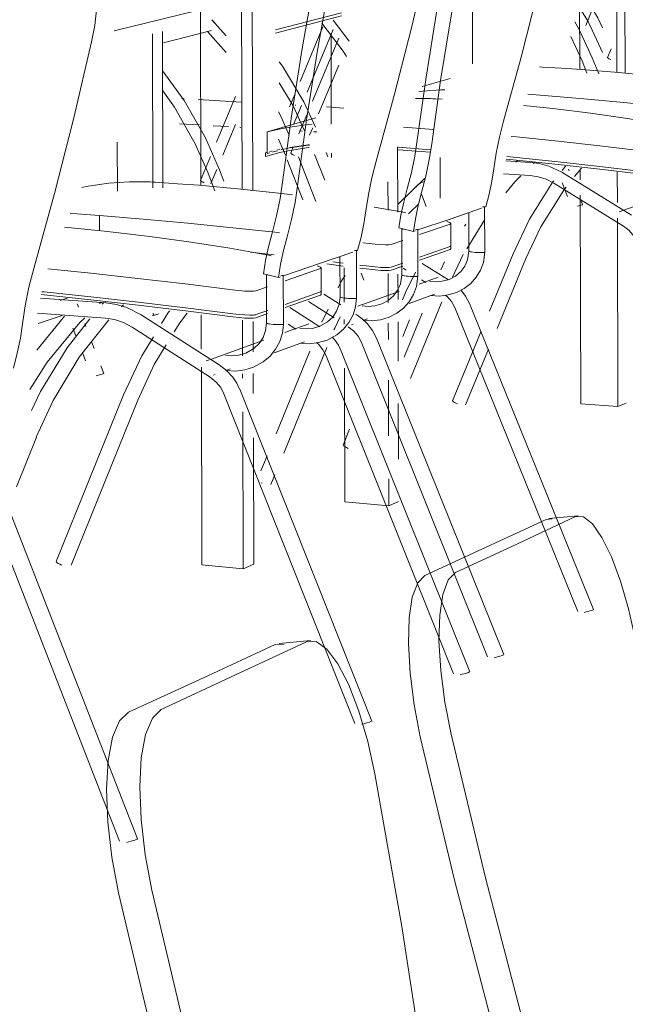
# Model space of a CAD drawing. Header units: metres. Extents: x -32 to 90, y -28 to 32.
# Tile 115 of 148: x 90.08209 to 90.08421, y 1.77109 to 1.77453. Entities that reach past the tile are written whole.
import ezdxf

# ---------------------------------------------------------------- set-up
doc = ezdxf.new("R2010")
doc.units = ezdxf.units.M
doc.layers.add('ARQ-IND-SIMB', color=250, linetype='Continuous', lineweight=9)
doc.layers.add('I-FURN', color=30, linetype='Continuous', lineweight=18)

msp = doc.modelspace()

# ---------------------------------------------------------------- linework, layer by layer
at = {"layer": 'ARQ-IND-SIMB'}
for p, q in [((90.0826649, 1.7742553), (90.0826566, 1.7742558)), ((90.0828646, 1.7742437), (90.0827139, 1.7742525)), ((90.0830553, 1.7742326), (90.083052, 1.7742328)), ((90.0832222, 1.7742228), (90.0831619, 1.7742264)), ((90.0827182, 1.7741639), (90.0826489, 1.7741681)), ((90.0828201, 1.7741578), (90.0827665, 1.774161)), ((90.0828623, 1.7741553), (90.0828596, 1.7741555)), ((90.0830785, 1.7741423), (90.083068, 1.7741429)), ((90.0831283, 1.7741393), (90.0831168, 1.77414))]:
    msp.add_line(p, q, dxfattribs=at)
at = {"layer": 'I-FURN', "lineweight": 9}
for p, q in [((90.0841743, 1.7750762), (90.0841765, 1.7743472)), ((90.084203, 1.7750829), (90.0842052, 1.7743444)), ((90.0840468, 1.7743574), (90.0840452, 1.7748913)), ((90.0829019, 1.7747824), (90.0829042, 1.7739342)), ((90.0828647, 1.7747738), (90.082867, 1.7739386)), ((90.0836714, 1.7747075), (90.0836723, 1.7743774)), ((90.0828332, 1.7745942), (90.0824204, 1.7744923)), ((90.082723, 1.7739517), (90.0827214, 1.7745641)), ((90.0829839, 1.7744961), (90.0832139, 1.7745558)), ((90.0829839, 1.7744844), (90.0832139, 1.7745444)), ((90.084087, 1.7745572), (90.0840673, 1.7745108)), ((90.0827611, 1.7745313), (90.0828116, 1.7744755)), ((90.0830696, 1.7743155), (90.0831492, 1.7745069)), ((90.0832411, 1.7744569), (90.0831854, 1.7745299)), ((90.0825543, 1.7744817), (90.0825558, 1.773944)), ((90.0825887, 1.7744904), (90.0825902, 1.7739435)), ((90.0827601, 1.7744935), (90.0825928, 1.7744509)), ((90.082746, 1.7744897), (90.0828119, 1.7744167)), ((90.0831852, 1.7744967), (90.0830942, 1.7742783)), ((90.0831787, 1.7741665), (90.0831778, 1.7744826)), ((90.0840159, 1.7744727), (90.0840546, 1.7743873)), ((90.0831128, 1.7742468), (90.0832047, 1.7744671)), ((90.0841433, 1.7743988), (90.0841564, 1.7744297)), ((90.0832052, 1.7743728), (90.0831343, 1.7742026)), ((90.0840716, 1.7743449), (90.0840546, 1.7743873)), ((90.0840905, 1.7743977), (90.0841127, 1.7743423)), ((90.0839064, 1.7743662), (90.0839148, 1.7743658)), ((90.0835937, 1.7743261), (90.0834965, 1.7742976)), ((90.0830329, 1.7742274), (90.0830519, 1.7742729)), ((90.0827775, 1.774104), (90.0828435, 1.7742633)), ((90.0830749, 1.7742319), (90.0830472, 1.7741654)), ((90.083525, 1.7742555), (90.0834731, 1.774256)), ((90.0835422, 1.7742547), (90.0835658, 1.7742534)), ((90.0830655, 1.7741331), (90.083093, 1.7741991)), ((90.0828438, 1.7741655), (90.0827995, 1.7740586)), ((90.0831244, 1.7741888), (90.0829547, 1.7741392)), ((90.0829549, 1.7740637), (90.0829547, 1.7741392)), ((90.083114, 1.7741541), (90.083103, 1.7741276)), ((90.0834312, 1.7741557), (90.0835359, 1.7741477)), ((90.0824315, 1.7739323), (90.0824311, 1.7741031)), ((90.0829941, 1.7741144), (90.0830118, 1.7740743)), ((90.0830337, 1.7740854), (90.0830984, 1.774094)), ((90.0830986, 1.774094), (90.0831022, 1.7740943)), ((90.0829553, 1.7740688), (90.0829483, 1.7740667)), ((90.0829483, 1.7740667), (90.0829542, 1.7740683)), ((90.0829483, 1.7740532), (90.0829483, 1.7740667)), ((90.0829636, 1.7740664), (90.0829549, 1.7740637)), ((90.0829908, 1.7740772), (90.0829989, 1.7740789)), ((90.0830338, 1.7740832), (90.0830027, 1.7740766)), ((90.0830183, 1.7740577), (90.0830118, 1.7740743)), ((90.0830371, 1.774065), (90.0830447, 1.7740834)), ((90.0831556, 1.7739707), (90.0831202, 1.774061)), ((90.0831613, 1.7740671), (90.0831671, 1.7740521)), ((90.083179, 1.7740497), (90.083179, 1.7740651)), ((90.0834102, 1.7740876), (90.0834108, 1.7738595)), ((90.0834127, 1.7740857), (90.0835253, 1.7740771)), ((90.0835253, 1.7740771), (90.0834127, 1.7740857)), ((90.0835238, 1.7740682), (90.0834127, 1.7740767)), ((90.0827218, 1.7739698), (90.0827567, 1.7740538)), ((90.0830792, 1.7739019), (90.0830246, 1.7740416)), ((90.0830643, 1.774052), (90.0831252, 1.7738963)), ((90.0835595, 1.7739074), (90.0835591, 1.7740501)), ((90.0837879, 1.7740382), (90.0838739, 1.7740329)), ((90.0837914, 1.7740535), (90.0838255, 1.7740502)), ((90.0838229, 1.7740331), (90.0838289, 1.7740389)), ((90.0838881, 1.7740322), (90.0838851, 1.7740292)), ((90.0839715, 1.774035), (90.0839712, 1.774035)), ((90.0827724, 1.7739334), (90.0827484, 1.7739952)), ((90.0827783, 1.7740076), (90.0827582, 1.7739591)), ((90.0827885, 1.7740069), (90.0828037, 1.7739677)), ((90.0838729, 1.7739868), (90.0837804, 1.7739925)), ((90.0839835, 1.7739982), (90.0842268, 1.7738487)), ((90.0839973, 1.7740192), (90.0839854, 1.7740045)), ((90.084007, 1.7740092), (90.0840095, 1.7740029)), ((90.0840525, 1.774013), (90.0840283, 1.773983)), ((90.084048, 1.7739723), (90.0840479, 1.7740035)), ((90.0841171, 1.7740188), (90.0842629, 1.7740014)), ((90.0841776, 1.7739984), (90.0841779, 1.7738925)), ((90.0833765, 1.7739653), (90.0833768, 1.7738656)), ((90.0834127, 1.7738875), (90.0835048, 1.7739762)), ((90.0834877, 1.7739608), (90.083501, 1.7739651)), ((90.0841993, 1.7738106), (90.0839562, 1.7739602)), ((90.0840043, 1.7739134), (90.0839853, 1.7739611)), ((90.0823296, 1.77395), (90.0823068, 1.7739457)), ((90.0834934, 1.7739223), (90.0835104, 1.7738792)), ((90.0841847, 1.7738605), (90.0843574, 1.7739227)), ((90.0840503, 1.7731896), (90.0840481, 1.7739178)), ((90.0840512, 1.7738985), (90.0840564, 1.7738853)), ((90.0835934, 1.773835), (90.0837033, 1.7738725)), ((90.0836597, 1.7737224), (90.0836593, 1.7738559)), ((90.0837138, 1.7738781), (90.0837146, 1.7738787)), ((90.0837144, 1.7738786), (90.0837149, 1.7737192)), ((90.0837148, 1.7738765), (90.0837181, 1.7738776)), ((90.0840567, 1.7738852), (90.0840562, 1.773885)), ((90.0823688, 1.7737933), (90.0823686, 1.773847)), ((90.0834813, 1.7737967), (90.0835934, 1.773835)), ((90.0834873, 1.7737808), (90.0835939, 1.7738174)), ((90.0835959, 1.7738193), (90.0835962, 1.7737411)), ((90.0836487, 1.7738173), (90.0836444, 1.7738104)), ((90.0837153, 1.7738332), (90.0836523, 1.7737312)), ((90.0841781, 1.7738382), (90.08418, 1.7731796)), ((90.0834656, 1.7737914), (90.0834151, 1.7738038)), ((90.0834251, 1.7736391), (90.0834246, 1.7738015)), ((90.0834656, 1.7737914), (90.0834711, 1.7737933)), ((90.0834803, 1.7737984), (90.0834811, 1.773799)), ((90.0834809, 1.773799), (90.0834814, 1.7736357)), ((90.0832892, 1.7737523), (90.0833107, 1.7737496)), ((90.0833876, 1.7737466), (90.083428, 1.7737604)), ((90.0828968, 1.773719), (90.0829791, 1.7737099)), ((90.0831343, 1.7736782), (90.0832544, 1.7737192)), ((90.0832657, 1.7737251), (90.0832665, 1.7737258)), ((90.0832663, 1.7737257), (90.0832668, 1.7735591)), ((90.0832667, 1.7737235), (90.0832706, 1.7737248)), ((90.0834868, 1.7737018), (90.0835941, 1.7737395)), ((90.0835942, 1.7737291), (90.0834873, 1.7736915)), ((90.0835941, 1.7737395), (90.0835965, 1.7737416)), ((90.0835965, 1.7737413), (90.0835941, 1.7737391)), ((90.0835965, 1.7737313), (90.0835942, 1.7737291)), ((90.0835962, 1.7737414), (90.0835962, 1.7737311)), ((90.0836685, 1.7737199), (90.083664, 1.7737207)), ((90.0836744, 1.7737191), (90.0836685, 1.7737199)), ((90.0836954, 1.7737177), (90.0836883, 1.773718)), ((90.083702, 1.7737176), (90.0836954, 1.7737177)), ((90.0837076, 1.7737178), (90.083702, 1.7737176)), ((90.083715, 1.7737191), (90.0837143, 1.7737186)), ((90.083715, 1.7737192), (90.083715, 1.7737191)), ((90.0837314, 1.7735136), (90.083814, 1.7737138)), ((90.0831844, 1.7736858), (90.0832205, 1.7736813)), ((90.0832094, 1.7735625), (90.083209, 1.7737021)), ((90.0833878, 1.7736671), (90.0834286, 1.7736814)), ((90.0834963, 1.7736802), (90.0835879, 1.7736228)), ((90.0835743, 1.7736851), (90.0835614, 1.773658)), ((90.0836396, 1.7737107), (90.0836025, 1.7736319)), ((90.0838583, 1.7736969), (90.0837576, 1.7734529)), ((90.0830114, 1.7736363), (90.0831343, 1.7736782)), ((90.0830174, 1.7736195), (90.0831406, 1.7736618)), ((90.0831429, 1.773664), (90.0831432, 1.7735822)), ((90.0832205, 1.7736709), (90.0831636, 1.773678)), ((90.0832238, 1.7735447), (90.0832234, 1.7736641)), ((90.0832779, 1.7736742), (90.0833109, 1.77367)), ((90.083311, 1.7736595), (90.083278, 1.7736637)), ((90.0832925, 1.7736217), (90.0832828, 1.7736463)), ((90.0833109, 1.77367), (90.083332, 1.7736676)), ((90.083332, 1.7736676), (90.0833513, 1.773666)), ((90.0833801, 1.7736653), (90.0833677, 1.773665)), ((90.0833774, 1.7736452), (90.0833777, 1.7735419)), ((90.0833878, 1.7736667), (90.0833801, 1.7736653)), ((90.0834285, 1.7736708), (90.0833879, 1.7736565)), ((90.0834404, 1.7736564), (90.0834293, 1.7736634)), ((90.0834382, 1.7735779), (90.0834728, 1.7736494)), ((90.0829421, 1.7736437), (90.0829944, 1.7736305)), ((90.0829528, 1.7734713), (90.0829523, 1.7736411)), ((90.0829944, 1.7736305), (90.0830005, 1.7736325)), ((90.0830102, 1.7736379), (90.0830111, 1.7736386)), ((90.0830109, 1.7736386), (90.0830114, 1.7734678)), ((90.0834114, 1.7736428), (90.0834117, 1.7735542)), ((90.0834614, 1.7736342), (90.0834541, 1.7736345)), ((90.0834681, 1.7736341), (90.0834614, 1.7736342)), ((90.0834738, 1.7736342), (90.0834681, 1.7736341)), ((90.0834816, 1.7736357), (90.0834808, 1.7736351)), ((90.0834816, 1.7736358), (90.0834816, 1.7736357)), ((90.0834859, 1.7736077), (90.0835519, 1.7736315)), ((90.0835088, 1.7736135), (90.0834938, 1.7736229)), ((90.0821759, 1.7735802), (90.0821673, 1.7735811)), ((90.0821673, 1.773581), (90.0821759, 1.7735802)), ((90.082176, 1.7735802), (90.0823391, 1.7735632)), ((90.0822414, 1.7735735), (90.082176, 1.7735802)), ((90.082915, 1.7735843), (90.0829558, 1.7735984)), ((90.0830173, 1.773537), (90.0831408, 1.7735803)), ((90.0831408, 1.7735803), (90.0831435, 1.7735827)), ((90.0831435, 1.7735823), (90.0831408, 1.7735799)), ((90.0831431, 1.7735826), (90.0831432, 1.7735718)), ((90.0832712, 1.7735303), (90.0834152, 1.7735822)), ((90.0834277, 1.7735523), (90.0834382, 1.7735779)), ((90.0821623, 1.7735587), (90.0823917, 1.773542)), ((90.0822311, 1.7735508), (90.0822561, 1.7735589)), ((90.0823391, 1.7735632), (90.0825036, 1.7735448)), ((90.0823687, 1.7735394), (90.0823732, 1.7735438)), ((90.082384, 1.7735435), (90.0823779, 1.7735374)), ((90.0831408, 1.7735695), (90.0830174, 1.7735261)), ((90.0831884, 1.7734897), (90.0830985, 1.7735467)), ((90.0831435, 1.7735719), (90.0831408, 1.7735695)), ((90.0831531, 1.7735729), (90.083212, 1.7735357)), ((90.0832462, 1.7735574), (90.0832388, 1.7735577)), ((90.0832531, 1.7735573), (90.0832462, 1.7735574)), ((90.083259, 1.7735575), (90.0832531, 1.7735573)), ((90.083267, 1.7735591), (90.0832661, 1.7735584)), ((90.0835395, 1.7735723), (90.083451, 1.7735399)), ((90.0835651, 1.7735459), (90.083455, 1.7732782)), ((90.0822905, 1.7735392), (90.0822952, 1.773527)), ((90.082453, 1.7735357), (90.0824459, 1.7735286)), ((90.0826688, 1.773525), (90.0828343, 1.773504)), ((90.0829152, 1.7735011), (90.0829564, 1.7735156)), ((90.0830335, 1.7735257), (90.0831387, 1.7734589)), ((90.0831451, 1.7734746), (90.0831673, 1.7735207)), ((90.0840396, 1.7724635), (90.08361, 1.7735254)), ((90.0836613, 1.7735403), (90.0840945, 1.7724708)), ((90.0821497, 1.7733766), (90.0822471, 1.7734956)), ((90.0823901, 1.7734888), (90.0821522, 1.7735063)), ((90.0822389, 1.7734976), (90.0821546, 1.7734697)), ((90.0825147, 1.7735008), (90.0827875, 1.7733257)), ((90.082557, 1.7734978), (90.0825543, 1.773498)), ((90.0825569, 1.7735067), (90.082557, 1.7734978)), ((90.0825763, 1.7735044), (90.082557, 1.7734978)), ((90.0827246, 1.7733817), (90.0827242, 1.7735001)), ((90.0828343, 1.773504), (90.0828563, 1.7735015)), ((90.0828683, 1.7734818), (90.0828686, 1.7733571)), ((90.0829069, 1.7734992), (90.0828938, 1.7734988)), ((90.0829055, 1.7734773), (90.0829058, 1.7733706)), ((90.0829152, 1.7735007), (90.0829069, 1.7734992)), ((90.0829563, 1.7735046), (90.0829152, 1.7734901)), ((90.0831905, 1.7734532), (90.08321, 1.7734937)), ((90.083224, 1.7734683), (90.083224, 1.7734836)), ((90.0832637, 1.773503), (90.083268, 1.7735002)), ((90.0833046, 1.7734864), (90.0832901, 1.7734811)), ((90.0834119, 1.7734759), (90.0834123, 1.7733381)), ((90.0834522, 1.7734828), (90.0834282, 1.7734244)), ((90.0834332, 1.7733525), (90.0834965, 1.7735067)), ((90.0822877, 1.7734245), (90.0822763, 1.773454)), ((90.0823176, 1.7734688), (90.0823212, 1.7734593)), ((90.0827558, 1.7732821), (90.0824833, 1.7734573)), ((90.0829902, 1.7734661), (90.0829827, 1.7734664)), ((90.0829973, 1.773466), (90.0829902, 1.7734661)), ((90.0830033, 1.7734661), (90.0829973, 1.773466)), ((90.0830116, 1.7734678), (90.0830107, 1.7734671)), ((90.0830158, 1.7734383), (90.0830999, 1.7734686)), ((90.0830551, 1.7734504), (90.0830275, 1.7734679)), ((90.0831905, 1.7734532), (90.0831881, 1.7734474)), ((90.0832548, 1.7734682), (90.0832487, 1.7734659)), ((90.0833779, 1.7734707), (90.083378, 1.7734144)), ((90.0836022, 1.7732002), (90.0837024, 1.7734432)), ((90.0827562, 1.7733447), (90.0829426, 1.7734119)), ((90.0830847, 1.7734059), (90.0829796, 1.7733675)), ((90.0833367, 1.7734191), (90.0837813, 1.7723133)), ((90.0823427, 1.7734033), (90.0823507, 1.7733826)), ((90.0829856, 1.7730842), (90.0831034, 1.773373)), ((90.083163, 1.773386), (90.0830123, 1.7730171)), ((90.0832137, 1.7733732), (90.0836626, 1.7722536)), ((90.0837248, 1.7723058), (90.0832839, 1.7734038)), ((90.0837278, 1.7733807), (90.0836472, 1.7731856)), ((90.0823201, 1.7733399), (90.0823105, 1.7733651)), ((90.0827413, 1.7733394), (90.0827516, 1.7733431)), ((90.0836056, 1.772246), (90.0831603, 1.7733577)), ((90.0823738, 1.7733224), (90.0823842, 1.7732954)), ((90.0827266, 1.7726265), (90.0827247, 1.7733179)), ((90.0828259, 1.7733113), (90.0828102, 1.7733056)), ((90.0832257, 1.7728466), (90.0832244, 1.7733146)), ((90.0827734, 1.7732921), (90.0827669, 1.7732897)), ((90.0828688, 1.7732948), (90.0828688, 1.7732795)), ((90.082906, 1.773295), (90.0829062, 1.7732261)), ((90.0833784, 1.773272), (90.083379, 1.7730782)), ((90.0828587, 1.7732406), (90.0833198, 1.7720812)), ((90.0822179, 1.7726389), (90.082453, 1.7732213)), ((90.0825026, 1.773202), (90.0822697, 1.7726255)), ((90.0832611, 1.7720733), (90.0828037, 1.7732247)), ((90.0834127, 1.7731901), (90.0834133, 1.7729964)), ((90.08418, 1.7731796), (90.0840503, 1.7731896)), ((90.0842087, 1.773192), (90.08418, 1.7731796)), ((90.0828692, 1.7731614), (90.0828707, 1.7726136)), ((90.0832198, 1.7730453), (90.0832425, 1.7731004)), ((90.0821484, 1.7730727), (90.0820787, 1.7728992)), ((90.0829066, 1.7730712), (90.0829078, 1.7726296)), ((90.0829329, 1.7729551), (90.0829545, 1.773008)), ((90.0820121, 1.7729245), (90.0825016, 1.7716698)), ((90.0829812, 1.7729409), (90.0829676, 1.7729077)), ((90.0833794, 1.7729279), (90.0833797, 1.7728336)), ((90.082439, 1.7716612), (90.0819534, 1.7729074)), ((90.0829377, 1.7729119), (90.0829332, 1.772914)), ((90.0833797, 1.7728336), (90.0832257, 1.7728466)), ((90.0834129, 1.772848), (90.0833797, 1.7728336)), ((90.0837221, 1.77269), (90.0839291, 1.7727856)), ((90.0840315, 1.7727953), (90.0838263, 1.7726997)), ((90.0839291, 1.7727856), (90.08395, 1.7727876)), ((90.0839391, 1.772789), (90.0840414, 1.7727986)), ((90.083506, 1.7725902), (90.0837221, 1.77269)), ((90.0838263, 1.7726997), (90.083612, 1.7725999)), ((90.0828707, 1.7726136), (90.0827266, 1.7726265)), ((90.0829078, 1.7726296), (90.0828707, 1.7726136)), ((90.0840947, 1.7724707), (90.0840939, 1.7724702)), ((90.0827321, 1.7722328), (90.0829822, 1.7723483)), ((90.0830926, 1.772358), (90.0828446, 1.7722425)), ((90.0829822, 1.7723483), (90.0830135, 1.7723499)), ((90.0829961, 1.7723528), (90.0831063, 1.7723625)), ((90.0837815, 1.7723132), (90.0837807, 1.7723126)), ((90.0828446, 1.7722425), (90.0825846, 1.7721214)), ((90.0836628, 1.7722535), (90.083662, 1.7722529)), ((90.08247, 1.7721118), (90.0827321, 1.7722328))]:
    msp.add_line(p, q, dxfattribs=at)
for points in [[(90.0837808, 1.7741767, 0), (90.0838419, 1.7744005, 0), (90.0838994, 1.7746268, 0), (90.0839531, 1.7748543, 0)], [(90.0834791, 1.7741102, 0), (90.08351, 1.7743304, 0), (90.0835466, 1.7745568, 0), (90.0835885, 1.774788, 0)], [(90.0833356, 1.7740372, 0), (90.0833998, 1.7742713, 0), (90.08346, 1.7745078, 0), (90.083516, 1.7747457, 0)], [(90.0836395, 1.7747764, 0), (90.0835974, 1.774545, 0), (90.0835607, 1.7743184, 0), (90.0835296, 1.774098, 0)], [(90.0823415, 1.7744536, 0), (90.0823524, 1.7745111, 0), (90.082359, 1.7745654, 0), (90.0823608, 1.7746136, 0), (90.0823578, 1.7746532, 0), (90.08235, 1.7746819, 0), (90.0823379, 1.7746982, 0), (90.0823222, 1.7747011, 0)], [(90.0830084, 1.773964, 0), (90.0830396, 1.7741941, 0), (90.0830769, 1.7744309, 0), (90.08312, 1.7746726, 0)], [(90.0831729, 1.7746604, 0), (90.0831296, 1.7744184, 0), (90.0830922, 1.7741814, 0), (90.0830608, 1.7739511, 0)], [(90.0841264, 1.7745034, 0), (90.0841103, 1.7745376, 0), (90.084057, 1.7746246, 0)], [(90.0841266, 1.7744167, 0), (90.0840755, 1.7745254, 0), (90.0840449, 1.7745751, 0)], [(90.0827648, 1.7745273, 0), (90.0827689, 1.774524, 0), (90.0827721, 1.77452, 0), (90.0827742, 1.7745153, 0), (90.0827742, 1.7745153, 0)], [(90.0832313, 1.7744032, 0), (90.0832205, 1.774421, 0), (90.0831454, 1.7745188, 0)], [(90.084029, 1.7745244, 0), (90.0840451, 1.774497, 0), (90.0840905, 1.7743977, 0)], [(90.0821392, 1.7736624, 0), (90.0822118, 1.7739241, 0), (90.0822793, 1.7741882, 0), (90.0823415, 1.7744536, 0)], [(90.0831238, 1.7741556, 0), (90.0830831, 1.7742442, 0), (90.0830085, 1.7743685, 0), (90.0829969, 1.7743838, 0)], [(90.0841555, 1.7743918, 0), (90.0841517, 1.7743934, 0), (90.0841484, 1.774395, 0), (90.0841458, 1.7743965, 0), (90.0841441, 1.7743977, 0), (90.0841435, 1.7743986, 0), (90.0841435, 1.7743988, 0)], [(90.0825904, 1.7743518, 0), (90.082665, 1.7742486, 0), (90.082739, 1.7741184, 0), (90.0827885, 1.7740069, 0)], [(90.0839148, 1.7743658, 0), (90.0839834, 1.7743619, 0), (90.0840522, 1.7743575, 0)], [(90.0844372, 1.7743195, 0), (90.0843128, 1.7743342, 0), (90.0841832, 1.7743471, 0), (90.0840522, 1.7743575, 0)], [(90.0830852, 1.7741434, 0), (90.083045, 1.7742309, 0), (90.082997, 1.7743104, 0)], [(90.0825905, 1.7742825, 0), (90.0826311, 1.774226, 0), (90.0827034, 1.7740975, 0), (90.0827484, 1.7739952, 0)], [(90.0834846, 1.7742808, 0), (90.083497, 1.7742821, 0), (90.0835614, 1.7742862, 0), (90.0835756, 1.7742865, 0)], [(90.0838656, 1.7742707, 0), (90.083922, 1.7742665, 0), (90.0840609, 1.7742551, 0), (90.084201, 1.7742423, 0), (90.0843417, 1.7742282, 0), (90.0844004, 1.774222, 0)], [(90.083525, 1.7742555, 0), (90.0835336, 1.7742552, 0), (90.0835422, 1.7742547, 0)], [(90.0843785, 1.7741591, 0), (90.0843411, 1.7741657, 0), (90.0842139, 1.7741865, 0), (90.0840842, 1.7742049, 0), (90.0839525, 1.774221, 0), (90.0838499, 1.7742318, 0)], [(90.0829939, 1.7742097, 0), (90.0830024, 1.7741948, 0), (90.083032, 1.7741284, 0)], [(90.0830336, 1.7741563, 0), (90.0830984, 1.7741649, 0), (90.0831122, 1.7741662, 0)], [(90.083746, 1.7740107, 0), (90.0837546, 1.7740647, 0), (90.0837664, 1.7741208, 0), (90.0837808, 1.7741767, 0)], [(90.0829547, 1.7741392, 0), (90.0829759, 1.7741446, 0), (90.0830025, 1.7741505, 0), (90.0830336, 1.7741563, 0)], [(90.0831021, 1.7740933, 0), (90.0830984, 1.7740929, 0), (90.0830338, 1.7740832, 0)], [(90.0834436, 1.7739402, 0), (90.0834584, 1.7739974, 0), (90.0834704, 1.7740548, 0), (90.0834791, 1.7741102, 0)], [(90.0835296, 1.774098, 0), (90.0835209, 1.7740426, 0), (90.0835089, 1.7739851, 0), (90.0834941, 1.7739278, 0)], [(90.0838066, 1.7741238, 0), (90.0838253, 1.774122, 0), (90.0839709, 1.7741071, 0), (90.0841169, 1.7740909, 0), (90.0842627, 1.7740736, 0)], [(90.0830338, 1.7740746, 0), (90.0829989, 1.7740672, 0), (90.0829699, 1.7740598, 0), (90.0829483, 1.7740532, 0)], [(90.0829635, 1.7740708, 0), (90.0829698, 1.7740724, 0), (90.0829726, 1.7740731, 0)], [(90.0829908, 1.7740738, 0), (90.0829761, 1.7740699, 0), (90.0829727, 1.774069, 0)], [(90.0831009, 1.7740845, 0), (90.0830985, 1.7740843, 0), (90.0830338, 1.7740746, 0)], [(90.08305, 1.7740569, 0), (90.0830458, 1.7740588, 0), (90.0830423, 1.7740606, 0), (90.0830396, 1.7740623, 0), (90.0830378, 1.7740637, 0), (90.0830373, 1.7740647, 0), (90.0830373, 1.7740649, 0)], [(90.0832995, 1.7738638, 0), (90.0833083, 1.7739202, 0), (90.0833205, 1.7739788, 0), (90.0833356, 1.7740372, 0)], [(90.0842629, 1.7739919, 0), (90.0841171, 1.7740094, 0), (90.0839712, 1.7740259, 0), (90.0838256, 1.774041, 0), (90.0837899, 1.7740445, 0)], [(90.0838255, 1.7740502, 0), (90.0839712, 1.7740351, 0), (90.0841171, 1.7740188, 0), (90.0841171, 1.7740188, 0)], [(90.0838739, 1.7740329, 0), (90.0839065, 1.7740286, 0), (90.0839384, 1.7740197, 0), (90.0839835, 1.7739982, 0)], [(90.0837181, 1.7738776, 0), (90.0837296, 1.7739224, 0), (90.0837391, 1.7739674, 0), (90.083746, 1.7740107, 0)], [(90.0825463, 1.7739644, 0), (90.0824736, 1.7739648, 0), (90.0824012, 1.7739599, 0), (90.0823296, 1.77395, 0)], [(90.0825463, 1.7739644, 0), (90.0825555, 1.773964, 0), (90.0825648, 1.7739634, 0)], [(90.0825648, 1.7739634, 0), (90.0826411, 1.7739584, 0), (90.0827175, 1.7739528, 0)], [(90.0827349, 1.7739615, 0), (90.0827307, 1.7739634, 0), (90.0827271, 1.7739653, 0), (90.0827243, 1.7739671, 0), (90.0827226, 1.7739685, 0), (90.0827221, 1.7739696, 0), (90.0827221, 1.7739698, 0)], [(90.0829716, 1.7737862, 0), (90.0829871, 1.7738462, 0), (90.0829995, 1.7739062, 0), (90.0830084, 1.773964, 0)], [(90.0834898, 1.7739603, 0), (90.0834876, 1.7739594, 0), (90.0834825, 1.7739561, 0), (90.0834786, 1.7739516, 0), (90.0834762, 1.7739462, 0)], [(90.0838404, 1.7739857, 0), (90.0838195, 1.7739653, 0), (90.0837888, 1.7739271, 0)], [(90.0839561, 1.7739683, 0), (90.0839531, 1.7739646, 0), (90.0838714, 1.7738342, 0), (90.083814, 1.7737138, 0)], [(90.0838729, 1.7739868, 0), (90.0839012, 1.7739827, 0), (90.0839289, 1.773974, 0), (90.0839562, 1.7739602, 0)], [(90.0830433, 1.7739191, 0), (90.0830062, 1.7739237, 0), (90.0828627, 1.7739396, 0), (90.0827175, 1.7739528, 0)], [(90.0830608, 1.7739511, 0), (90.0830519, 1.7738932, 0), (90.0830395, 1.7738332, 0), (90.083024, 1.7737732, 0)], [(90.0834151, 1.7738038, 0), (90.0834221, 1.7738481, 0), (90.0834317, 1.7738942, 0), (90.0834436, 1.7739402, 0)], [(90.0834941, 1.7739278, 0), (90.0834822, 1.7738818, 0), (90.0834726, 1.7738357, 0), (90.0834656, 1.7737914, 0)], [(90.083999, 1.7739467, 0), (90.0839905, 1.7739361, 0), (90.0839106, 1.7738074, 0), (90.0838583, 1.7736969, 0)], [(90.0834482, 1.7738527, 0), (90.0834529, 1.7738583, 0), (90.0834818, 1.773886, 0)], [(90.0823686, 1.773847, 0), (90.0822903, 1.773853, 0), (90.0822661, 1.7738547, 0)], [(90.0832706, 1.7737248, 0), (90.0832827, 1.7737717, 0), (90.0832925, 1.7738186, 0), (90.0832995, 1.7738638, 0)], [(90.0834391, 1.7738567, 0), (90.0834232, 1.7738597, 0), (90.083328, 1.7738767, 0)], [(90.0837071, 1.7738772, 0), (90.0837113, 1.7738776, 0), (90.0837138, 1.7738781, 0)], [(90.0840562, 1.773885, 0), (90.0840545, 1.7738844, 0), (90.0840517, 1.7738836, 0), (90.0840479, 1.7738825, 0), (90.0840436, 1.7738812, 0), (90.0840388, 1.7738798, 0), (90.0840388, 1.7738798, 0)], [(90.0823686, 1.773847, 0), (90.0825219, 1.7738345, 0), (90.0826774, 1.7738204, 0), (90.0828345, 1.7738047, 0), (90.0829928, 1.7737876, 0), (90.0829978, 1.773787, 0)], [(90.0835939, 1.7738174, 0), (90.0835962, 1.7738195, 0), (90.0835933, 1.7738224, 0), (90.0835853, 1.7738257, 0), (90.0835824, 1.7738267, 0)], [(90.0829688, 1.7737064, 0), (90.0829654, 1.7737071, 0), (90.0828247, 1.7737327, 0), (90.0826811, 1.7737556, 0), (90.082535, 1.7737756, 0), (90.0823867, 1.7737928, 0), (90.0822463, 1.7738061, 0)], [(90.0829421, 1.7736437, 0), (90.0829492, 1.77369, 0), (90.0829591, 1.7737381, 0), (90.0829716, 1.7737862, 0)], [(90.0834248, 1.7738014, 0), (90.0834259, 1.7738006, 0), (90.0834289, 1.7737999, 0), (90.0834335, 1.7737991, 0)], [(90.0834733, 1.7737975, 0), (90.0834777, 1.7737979, 0), (90.0834803, 1.7737984, 0)], [(90.0841993, 1.7738106, 0), (90.0842175, 1.7737966, 0), (90.084232, 1.7737797, 0), (90.0842419, 1.7737614, 0)], [(90.083024, 1.7737732, 0), (90.0830115, 1.773725, 0), (90.0830015, 1.7736768, 0), (90.0829944, 1.7736305, 0)], [(90.0833107, 1.7737496, 0), (90.0833318, 1.7737472, 0), (90.0833511, 1.7737456, 0), (90.0833675, 1.773745, 0), (90.0833799, 1.7737453, 0), (90.0833876, 1.7737466, 0)], [(90.0832585, 1.7737242, 0), (90.0832629, 1.7737246, 0), (90.0832657, 1.7737251, 0)], [(90.0835908, 1.7736243, 0), (90.0836126, 1.7736358, 0), (90.083631, 1.7736515, 0), (90.0836454, 1.7736708, 0), (90.083655, 1.7736928, 0), (90.0836595, 1.7737224, 0)], [(90.083616, 1.7735786, 0), (90.0836425, 1.7735921, 0), (90.0836658, 1.7736099, 0), (90.0836852, 1.7736314, 0), (90.0837, 1.773656, 0), (90.0837099, 1.773683, 0), (90.0837147, 1.7737192, 0)], [(90.083664, 1.7737207, 0), (90.083661, 1.7737215, 0), (90.0836598, 1.7737222, 0), (90.0836598, 1.7737222, 0)], [(90.0836883, 1.773718, 0), (90.0836811, 1.7737185, 0), (90.0836744, 1.7737191, 0)], [(90.0837143, 1.7737186, 0), (90.0837118, 1.7737181, 0), (90.0837076, 1.7737178, 0)], [(90.0820998, 1.7734691, 0), (90.0821089, 1.7735318, 0), (90.0821222, 1.7735971, 0), (90.0821392, 1.7736624, 0)], [(90.0821881, 1.7736615, 0), (90.0823389, 1.773646, 0), (90.0825033, 1.7736277, 0), (90.0826686, 1.7736081, 0), (90.0828341, 1.7735873, 0)], [(90.0831406, 1.7736618, 0), (90.0831433, 1.7736641, 0), (90.0831405, 1.7736671, 0), (90.0831324, 1.7736708, 0), (90.0831295, 1.7736718, 0)], [(90.0833879, 1.7736565, 0), (90.0833802, 1.7736552, 0), (90.0833677, 1.7736548, 0), (90.0833514, 1.7736555, 0), (90.083332, 1.7736571, 0), (90.083311, 1.7736595, 0)], [(90.0833513, 1.773666, 0), (90.0833677, 1.7736654, 0), (90.0833801, 1.7736657, 0), (90.0833878, 1.7736671, 0)], [(90.0829536, 1.7736404, 0), (90.0829566, 1.7736396, 0), (90.0829614, 1.7736388, 0)], [(90.0830028, 1.773637, 0), (90.0830074, 1.7736374, 0), (90.0830102, 1.7736379, 0)], [(90.0832027, 1.7735941, 0), (90.0832145, 1.7736187, 0), (90.0832271, 1.7736382, 0)], [(90.0833549, 1.7735388, 0), (90.0833771, 1.7735506, 0), (90.0833959, 1.7735666, 0), (90.0834105, 1.7735863, 0), (90.0834203, 1.7736088, 0), (90.0834249, 1.7736391, 0)], [(90.0833806, 1.773492, 0), (90.0834076, 1.7735058, 0), (90.0834313, 1.773524, 0), (90.0834511, 1.7735459, 0), (90.0834662, 1.7735711, 0), (90.0834763, 1.7735988, 0), (90.0834812, 1.7736358, 0)], [(90.083434, 1.7736364, 0), (90.0834294, 1.7736373, 0), (90.0834264, 1.7736381, 0), (90.0834252, 1.7736389, 0), (90.0834252, 1.7736389, 0)], [(90.0834399, 1.7736357, 0), (90.083434, 1.7736364, 0), (90.083434, 1.7736364, 0)], [(90.0834541, 1.7736345, 0), (90.0834468, 1.773635, 0), (90.0834399, 1.7736357, 0)], [(90.0834808, 1.7736351, 0), (90.0834781, 1.7736346, 0), (90.0834738, 1.7736342, 0)], [(90.0835908, 1.7736243, 0), (90.0835665, 1.7736174, 0), (90.0835446, 1.7736155, 0), (90.0835233, 1.7736171, 0)], [(90.0828341, 1.7735873, 0), (90.0828561, 1.7735848, 0), (90.0828763, 1.7735832, 0), (90.0828935, 1.7735825, 0), (90.0829067, 1.7735829, 0), (90.082915, 1.7735843, 0)], [(90.083616, 1.7735786, 0), (90.083587, 1.7735697, 0), (90.0835565, 1.7735657, 0), (90.0835266, 1.7735673, 0)], [(90.0836611, 1.7735404, 0), (90.0836479, 1.773566, 0), (90.0836311, 1.7735877, 0)], [(90.0828344, 1.773493, 0), (90.0826689, 1.7735142, 0), (90.0825036, 1.7735341, 0), (90.0823391, 1.7735527, 0), (90.082176, 1.7735697, 0), (90.0821652, 1.7735708, 0)], [(90.0823915, 1.7735421, 0), (90.0824282, 1.7735368, 0), (90.082464, 1.7735262, 0), (90.0825145, 1.7735008, 0)], [(90.0825036, 1.7735448, 0), (90.0826688, 1.773525, 0), (90.0826688, 1.773525, 0)], [(90.0832092, 1.7735625, 0), (90.0832061, 1.7735372, 0), (90.0831973, 1.7735136, 0), (90.0831835, 1.7734927, 0), (90.0831652, 1.7734755, 0), (90.0831381, 1.7734602, 0)], [(90.0832666, 1.7735591, 0), (90.0832633, 1.7735288, 0), (90.0832545, 1.7735, 0), (90.0832403, 1.7734735, 0), (90.0832212, 1.7734502, 0), (90.083198, 1.7734306, 0), (90.0831642, 1.7734124, 0)], [(90.0832184, 1.7735598, 0), (90.0832137, 1.7735606, 0), (90.0832107, 1.7735615, 0), (90.0832096, 1.7735623, 0), (90.0832096, 1.7735623, 0)], [(90.0832244, 1.773559, 0), (90.0832184, 1.7735598, 0), (90.0832184, 1.7735598, 0)], [(90.0832388, 1.7735577, 0), (90.0832314, 1.7735583, 0), (90.0832244, 1.773559, 0)], [(90.0832661, 1.7735584, 0), (90.0832634, 1.7735578, 0), (90.083259, 1.7735575, 0)], [(90.0836098, 1.7735255, 0), (90.0835984, 1.7735464, 0), (90.083583, 1.7735643, 0), (90.0835781, 1.773568, 0)], [(90.082614, 1.7735142, 0), (90.0826072, 1.7735056, 0), (90.0825851, 1.7734696, 0)], [(90.0833549, 1.7735388, 0), (90.0833302, 1.7735318, 0), (90.0833079, 1.7735299, 0), (90.0832861, 1.7735315, 0)], [(90.0821252, 1.7732392, 0), (90.0821865, 1.7733354, 0), (90.0823005, 1.7734733, 0), (90.0823181, 1.7734904, 0)], [(90.082335, 1.7734862, 0), (90.0822554, 1.7733856, 0), (90.0821623, 1.773233, 0), (90.0821313, 1.7731661, 0)], [(90.0824015, 1.7734829, 0), (90.0822984, 1.7733519, 0), (90.0822074, 1.7732013, 0), (90.0821482, 1.7730728, 0)], [(90.0823899, 1.7734888, 0), (90.0824217, 1.7734838, 0), (90.0824527, 1.7734735, 0), (90.0824831, 1.7734574, 0)], [(90.0826757, 1.7735067, 0), (90.082649, 1.7734729, 0), (90.0826296, 1.773441, 0)], [(90.0829152, 1.7734901, 0), (90.0829069, 1.7734886, 0), (90.0828938, 1.7734882, 0), (90.0828766, 1.7734888, 0), (90.0828563, 1.7734905, 0), (90.0828344, 1.773493, 0)], [(90.0828563, 1.7735015, 0), (90.0828765, 1.7734999, 0), (90.0828938, 1.7734992, 0), (90.0829069, 1.7734997, 0), (90.0829152, 1.7735011, 0)], [(90.0833365, 1.7734192, 0), (90.0833229, 1.7734457, 0), (90.0833044, 1.7734697, 0), (90.0832868, 1.7734865, 0), (90.0832678, 1.7735003, 0)], [(90.0833806, 1.773492, 0), (90.083351, 1.7734829, 0), (90.0833199, 1.7734789, 0), (90.0832917, 1.7734804, 0)], [(90.0820682, 1.7733141, 0), (90.0820818, 1.7733665, 0), (90.0820924, 1.7734188, 0), (90.0820998, 1.7734691, 0)], [(90.0829526, 1.7734714, 0), (90.0829494, 1.7734454, 0), (90.0829405, 1.7734212, 0), (90.0829263, 1.7733999, 0), (90.0829077, 1.7733822, 0), (90.0828801, 1.7733667, 0)], [(90.0830112, 1.7734679, 0), (90.0830079, 1.7734368, 0), (90.0829988, 1.7734073, 0), (90.0829843, 1.7733802, 0), (90.0829649, 1.7733563, 0), (90.0829412, 1.7733363, 0), (90.0829068, 1.7733177, 0)], [(90.0829618, 1.7734685, 0), (90.0829571, 1.7734694, 0), (90.0829541, 1.7734704, 0), (90.082953, 1.7734712, 0), (90.082953, 1.7734712, 0)], [(90.0829679, 1.7734677, 0), (90.0829618, 1.7734685, 0), (90.0829618, 1.7734685, 0)], [(90.0829827, 1.7734664, 0), (90.0829751, 1.7734669, 0), (90.0829679, 1.7734677, 0), (90.0829679, 1.7734677, 0)], [(90.0830107, 1.7734671, 0), (90.0830079, 1.7734665, 0), (90.0830033, 1.7734661, 0)], [(90.0831381, 1.7734602, 0), (90.083113, 1.7734531, 0), (90.0830904, 1.7734512, 0), (90.0830682, 1.7734529, 0)], [(90.0832837, 1.7734038, 0), (90.083272, 1.7734255, 0), (90.0832562, 1.773444, 0), (90.0832375, 1.7734585, 0)], [(90.0825571, 1.7734239, 0), (90.0825164, 1.7733576, 0), (90.0824528, 1.7732214, 0)], [(90.0831642, 1.7734124, 0), (90.0831342, 1.7734032, 0), (90.0831025, 1.7733991, 0), (90.0830715, 1.7734008, 0)], [(90.0831819, 1.7734227, 0), (90.08319, 1.773414, 0), (90.0832035, 1.7733939, 0), (90.0832135, 1.7733732, 0)], [(90.0826018, 1.7733952, 0), (90.0825602, 1.7733268, 0), (90.0825024, 1.773202, 0)], [(90.083127, 1.7734025, 0), (90.0831335, 1.7733973, 0), (90.0831493, 1.7733783, 0), (90.0831602, 1.7733577, 0)], [(90.0828801, 1.7733667, 0), (90.0828546, 1.7733595, 0), (90.0828315, 1.7733576, 0), (90.082809, 1.7733594, 0)], [(90.0827873, 1.7733258, 0), (90.0828128, 1.7733062, 0), (90.0828344, 1.7732828, 0), (90.0828482, 1.773262, 0), (90.0828585, 1.7732407, 0)], [(90.0829068, 1.7733177, 0), (90.0828761, 1.7733083, 0), (90.0828438, 1.7733041, 0), (90.0828121, 1.773306, 0)], [(90.0823837, 1.7732949, 0), (90.0823815, 1.7732942, 0), (90.082378, 1.7732931, 0), (90.0823736, 1.7732918, 0), (90.0823684, 1.7732903, 0), (90.0823629, 1.7732887, 0), (90.0823575, 1.7732872, 0)], [(90.0823846, 1.7732953, 0), (90.0823846, 1.7732953, 0), (90.0823837, 1.7732949, 0)], [(90.0827556, 1.7732821, 0), (90.0827762, 1.7732657, 0), (90.0827924, 1.773246, 0), (90.0828035, 1.7732247, 0)], [(90.0836192, 1.7731893, 0), (90.0836139, 1.7731917, 0), (90.0836092, 1.7731941, 0), (90.0836057, 1.7731964, 0), (90.0836034, 1.7731983, 0), (90.0836026, 1.7731997, 0), (90.0836026, 1.7732001, 0)], [(90.0832372, 1.7730338, 0), (90.0832317, 1.7730364, 0), (90.083227, 1.7730389, 0), (90.0832233, 1.7730412, 0), (90.083221, 1.7730432, 0), (90.0832202, 1.7730447, 0), (90.0832203, 1.7730451, 0)], [(90.08424, 1.7723704, 0), (90.0842169, 1.7724738, 0), (90.0841889, 1.7725702, 0), (90.0841575, 1.7726546, 0), (90.0841242, 1.7727225, 0), (90.084091, 1.7727701, 0), (90.0840595, 1.7727949, 0), (90.0840315, 1.7727953, 0)], [(90.0822357, 1.7726262, 0), (90.0822298, 1.772629, 0), (90.0822248, 1.7726318, 0), (90.082221, 1.7726345, 0), (90.0822187, 1.7726368, 0), (90.082218, 1.7726385, 0), (90.0822181, 1.7726388, 0)], [(90.0834894, 1.7720264, 0), (90.0834678, 1.7721381, 0), (90.0834537, 1.7722487, 0), (90.0834478, 1.7723519, 0), (90.0834506, 1.772442, 0), (90.0834617, 1.7725142, 0), (90.0834806, 1.7725644, 0), (90.083506, 1.7725902, 0)], [(90.083612, 1.7725999, 0), (90.0835868, 1.7725741, 0), (90.0835682, 1.7725238, 0), (90.0835574, 1.7724515, 0), (90.0835548, 1.7723612, 0), (90.0835609, 1.7722578, 0), (90.0835751, 1.772147, 0), (90.0835969, 1.7720351, 0)], [(90.0840939, 1.7724702, 0), (90.0840915, 1.7724691, 0), (90.0840875, 1.7724677, 0), (90.0840822, 1.7724661, 0), (90.084076, 1.7724642, 0), (90.0840693, 1.7724623, 0), (90.0840626, 1.7724605, 0), (90.0840626, 1.7724605, 0)], [(90.083331, 1.7718964, 0), (90.083306, 1.77201, 0), (90.0832749, 1.7721156, 0), (90.0832394, 1.7722077, 0), (90.0832015, 1.7722814, 0), (90.083163, 1.7723328, 0), (90.083126, 1.7723588, 0), (90.0830926, 1.772358, 0)], [(90.0837807, 1.7723126, 0), (90.0837781, 1.7723115, 0), (90.083774, 1.7723101, 0), (90.0837685, 1.7723083, 0), (90.0837621, 1.7723064, 0), (90.0837552, 1.7723044, 0), (90.0837482, 1.7723026, 0)], [(90.083662, 1.7722529, 0), (90.0836594, 1.7722518, 0), (90.0836551, 1.7722503, 0), (90.0836496, 1.7722485, 0), (90.0836431, 1.7722466, 0), (90.0836361, 1.7722446, 0), (90.0836291, 1.7722427, 0)], [(90.0824355, 1.7714818, 0), (90.0824123, 1.7716055, 0), (90.0823981, 1.7717283, 0), (90.0823938, 1.7718432, 0), (90.0823995, 1.771944, 0), (90.0824148, 1.7720249, 0), (90.0824387, 1.7720818, 0), (90.08247, 1.7721118, 0)], [(90.0825846, 1.7721214, 0), (90.0825536, 1.7720914, 0), (90.0825299, 1.7720344, 0), (90.0825149, 1.7719533, 0), (90.0825095, 1.7718524, 0), (90.0825141, 1.7717372, 0), (90.0825285, 1.7716141, 0), (90.0825518, 1.7714901, 0)], [(90.0833191, 1.7720805, 0), (90.0833164, 1.7720793, 0), (90.083312, 1.7720777, 0), (90.0833062, 1.7720759, 0), (90.0832995, 1.7720739, 0), (90.0832923, 1.7720718, 0), (90.083285, 1.7720699, 0)], [(90.08332, 1.7720812, 0), (90.08332, 1.7720812, 0), (90.0833191, 1.7720805, 0)], [(90.0835969, 1.7720351, 0), (90.0837168, 1.7715332, 0), (90.0838453, 1.7710424, 0), (90.0839812, 1.7705672, 0)], [(90.0838731, 1.7705615, 0), (90.0837372, 1.7710357, 0), (90.083609, 1.7715255, 0), (90.0834894, 1.7720264, 0)], [(90.0835788, 1.7702876, 0), (90.0835073, 1.7708273, 0), (90.0834246, 1.7713641, 0), (90.083331, 1.7718964, 0)], [(90.0825007, 1.7716688, 0), (90.0824976, 1.7716675, 0), (90.0824927, 1.7716658, 0), (90.0824864, 1.7716638, 0), (90.0824792, 1.7716616, 0), (90.0824714, 1.7716594, 0), (90.0824637, 1.7716574, 0)], [(90.0825019, 1.7716697, 0), (90.0825018, 1.7716697, 0), (90.0825007, 1.7716688, 0)], [(90.0828602, 1.769865, 0), (90.0827087, 1.7703877, 0), (90.0825667, 1.7709282, 0), (90.0824355, 1.7714818, 0)], [(90.0825518, 1.7714901, 0), (90.0826834, 1.7709353, 0), (90.0828257, 1.7703935, 0), (90.0829773, 1.7698697, 0)]]:
    msp.add_polyline3d(points, dxfattribs=at)

doc.saveas('drawing.dxf')
